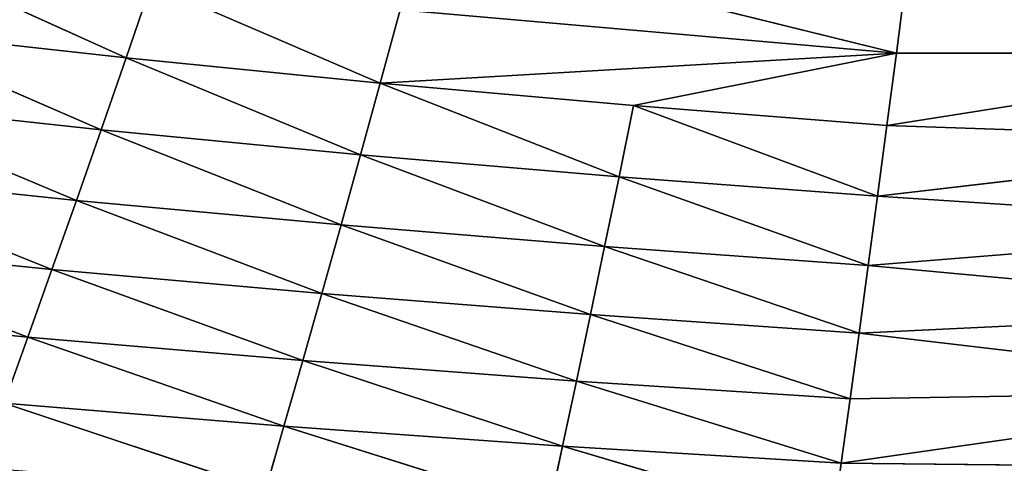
# Model space of a CAD drawing. Extents: x 0 to 605, y 0 to 400.
# Tile 254 of 256: x 254 to 290, y 38 to 54. Entities that reach past the tile are written whole.
import ezdxf

# ---------------------------------------------------------------- set-up
doc = ezdxf.new("R2010")
doc.units = 0
doc.header["$LTSCALE"] = 25.4
doc.layers.get('0').update_dxf_attribs({"linetype": 'CONTINUOUS'})

# ---------------------------------------------------------------- blocks, each defined once
blk = doc.blocks.new('ATLANTA610_-_S_STL')
at = {"color": 0}
for p, q in [((274.069, 61.715, 361.399), (283.914, 64.51, 364.314)), ((274.069, 61.715, 361.399), (283.914, 64.51, 364.314)), ((284.234, 62.2, 362.027), (283.914, 64.51, 364.314)), ((284.234, 62.2, 362.027), (283.914, 64.51, 364.314)), ((263.903, 61.227, 360.672), (273.572, 64.021, 363.711)), ((263.903, 61.227, 360.672), (273.572, 64.021, 363.711)), ((274.069, 61.715, 361.399), (273.572, 64.021, 363.711)), ((274.069, 61.715, 361.399), (273.572, 64.021, 363.711)), ((253.696, 60.738, 359.827), (263.228, 63.529, 363.005)), ((253.696, 60.738, 359.827), (263.228, 63.529, 363.005)), ((263.903, 61.227, 360.672), (263.228, 63.529, 363.005)), ((263.903, 61.227, 360.672), (263.228, 63.529, 363.005)), ((274.069, 61.715, 361.399), (284.234, 62.2, 362.027)), ((274.069, 61.715, 361.399), (284.234, 62.2, 362.027)), ((274.573, 59.503, 359.027), (284.234, 62.2, 362.027)), ((274.573, 59.503, 359.027), (284.234, 62.2, 362.027)), ((284.234, 62.2, 362.027), (302.698, 62.32, 362.22)), ((284.234, 62.2, 362.027), (302.698, 62.32, 362.22)), ((284.558, 59.982, 359.679), (284.234, 62.2, 362.027)), ((284.234, 62.2, 362.027), (302.698, 59.637, 359.367)), ((284.234, 62.2, 362.027), (302.698, 59.637, 359.367)), ((284.558, 59.982, 359.679), (284.234, 62.2, 362.027)), ((263.903, 61.227, 360.672), (274.069, 61.715, 361.399)), ((263.903, 61.227, 360.672), (274.069, 61.715, 361.399)), ((264.589, 59.022, 358.279), (274.069, 61.715, 361.399)), ((264.589, 59.022, 358.279), (274.069, 61.715, 361.399)), ((274.573, 59.503, 359.027), (274.069, 61.715, 361.399)), ((274.573, 59.503, 359.027), (274.069, 61.715, 361.399)), ((253.696, 60.738, 359.827), (263.903, 61.227, 360.672)), ((253.696, 60.738, 359.827), (263.903, 61.227, 360.672)), ((254.564, 58.542, 357.417), (263.903, 61.227, 360.672)), ((254.564, 58.542, 357.417), (263.903, 61.227, 360.672)), ((264.589, 59.022, 358.279), (263.903, 61.227, 360.672)), ((264.589, 59.022, 358.279), (263.903, 61.227, 360.672)), ((254.564, 58.542, 357.417), (253.696, 60.738, 359.827)), ((254.564, 58.542, 357.417), (253.696, 60.738, 359.827)), ((274.573, 59.503, 359.027), (284.558, 59.982, 359.679)), ((274.573, 59.503, 359.027), (284.558, 59.982, 359.679)), ((275.085, 57.385, 356.598), (284.558, 59.982, 359.679)), ((275.085, 57.385, 356.598), (284.558, 59.982, 359.679)), ((284.887, 57.855, 357.272), (284.558, 59.982, 359.679)), ((284.558, 59.982, 359.679), (302.698, 59.637, 359.367)), ((284.558, 59.982, 359.679), (302.698, 59.637, 359.367)), ((284.887, 57.855, 357.272), (284.558, 59.982, 359.679)), ((284.887, 57.855, 357.272), (302.698, 59.637, 359.367)), ((284.887, 57.855, 357.272), (302.698, 59.637, 359.367)), ((264.589, 59.022, 358.279), (274.573, 59.503, 359.027)), ((264.589, 59.022, 358.279), (274.573, 59.503, 359.027)), ((265.283, 56.914, 355.83), (274.573, 59.503, 359.027)), ((265.283, 56.914, 355.83), (274.573, 59.503, 359.027)), ((275.085, 57.385, 356.598), (274.573, 59.503, 359.027)), ((275.085, 57.385, 356.598), (274.573, 59.503, 359.027)), ((254.564, 58.542, 357.417), (264.589, 59.022, 358.279)), ((254.564, 58.542, 357.417), (264.589, 59.022, 358.279)), ((255.444, 56.444, 354.951), (264.589, 59.022, 358.279)), ((255.444, 56.444, 354.951), (264.589, 59.022, 358.279)), ((265.283, 56.914, 355.83), (264.589, 59.022, 358.279)), ((265.283, 56.914, 355.83), (264.589, 59.022, 358.279)), ((244.478, 58.063, 356.421), (254.564, 58.542, 357.417)), ((244.478, 58.063, 356.421), (254.564, 58.542, 357.417)), ((245.545, 55.976, 353.942), (254.564, 58.542, 357.417)), ((245.545, 55.976, 353.942), (254.564, 58.542, 357.417)), ((255.444, 56.444, 354.951), (254.564, 58.542, 357.417)), ((255.444, 56.444, 354.951), (254.564, 58.542, 357.417)), ((275.085, 57.385, 356.598), (284.887, 57.855, 357.272)), ((275.085, 57.385, 356.598), (284.887, 57.855, 357.272)), ((275.603, 55.361, 354.11), (284.887, 57.855, 357.272)), ((275.603, 55.361, 354.11), (284.887, 57.855, 357.272)), ((285.22, 55.82, 354.805), (284.887, 57.855, 357.272)), ((284.887, 57.855, 357.272), (302.698, 57.086, 356.425)), ((284.887, 57.855, 357.272), (302.698, 57.086, 356.425)), ((285.22, 55.82, 354.805), (284.887, 57.855, 357.272)), ((265.283, 56.914, 355.83), (275.085, 57.385, 356.598)), ((265.283, 56.914, 355.83), (275.085, 57.385, 356.598)), ((265.987, 54.902, 353.324), (275.085, 57.385, 356.598)), ((265.987, 54.902, 353.324), (275.085, 57.385, 356.598)), ((275.603, 55.361, 354.11), (275.085, 57.385, 356.598)), ((275.603, 55.361, 354.11), (275.085, 57.385, 356.598)), ((255.444, 56.444, 354.951), (265.283, 56.914, 355.83)), ((255.444, 56.444, 354.951), (265.283, 56.914, 355.83)), ((256.334, 54.444, 352.43), (265.283, 56.914, 355.83)), ((256.334, 54.444, 352.43), (265.283, 56.914, 355.83)), ((265.987, 54.902, 353.324), (265.283, 56.914, 355.83)), ((265.987, 54.902, 353.324), (265.283, 56.914, 355.83)), ((285.22, 55.82, 354.805), (302.698, 57.086, 356.425)), ((285.22, 55.82, 354.805), (302.698, 57.086, 356.425)), ((245.545, 55.976, 353.942), (255.444, 56.444, 354.951)), ((245.545, 55.976, 353.942), (255.444, 56.444, 354.951)), ((246.624, 53.989, 351.409), (255.444, 56.444, 354.951)), ((246.624, 53.989, 351.409), (255.444, 56.444, 354.951)), ((256.334, 54.444, 352.43), (255.444, 56.444, 354.951)), ((256.334, 54.444, 352.43), (255.444, 56.444, 354.951)), ((275.603, 55.361, 354.11), (285.22, 55.82, 354.805)), ((275.603, 55.361, 354.11), (285.22, 55.82, 354.805)), ((276.126, 53.428, 351.567), (285.22, 55.82, 354.805)), ((276.126, 53.428, 351.567), (285.22, 55.82, 354.805)), ((285.557, 53.874, 352.281), (285.22, 55.82, 354.805)), ((285.22, 55.82, 354.805), (302.698, 54.665, 353.391)), ((285.22, 55.82, 354.805), (302.698, 54.665, 353.391)), ((285.557, 53.874, 352.281), (285.22, 55.82, 354.805)), ((265.987, 54.902, 353.324), (275.603, 55.361, 354.11)), ((265.987, 54.902, 353.324), (275.603, 55.361, 354.11)), ((266.698, 52.983, 350.764), (275.603, 55.361, 354.11)), ((266.698, 52.983, 350.764), (275.603, 55.361, 354.11)), ((276.126, 53.428, 351.567), (275.603, 55.361, 354.11)), ((276.126, 53.428, 351.567), (275.603, 55.361, 354.11)), ((256.334, 54.444, 352.43), (265.987, 54.902, 353.324)), ((256.334, 54.444, 352.43), (265.987, 54.902, 353.324)), ((257.235, 52.539, 349.856), (265.987, 54.902, 353.324)), ((257.235, 52.539, 349.856), (265.987, 54.902, 353.324)), ((266.698, 52.983, 350.764), (265.987, 54.902, 353.324)), ((266.698, 52.983, 350.764), (265.987, 54.902, 353.324)), ((285.557, 53.874, 352.281), (302.698, 54.665, 353.391)), ((285.557, 53.874, 352.281), (302.698, 54.665, 353.391)), ((246.624, 53.989, 351.409), (256.334, 54.444, 352.43)), ((246.624, 53.989, 351.409), (256.334, 54.444, 352.43)), ((247.716, 52.1, 348.825), (256.334, 54.444, 352.43)), ((247.716, 52.1, 348.825), (256.334, 54.444, 352.43)), ((257.235, 52.539, 349.856), (256.334, 54.444, 352.43)), ((257.235, 52.539, 349.856), (256.334, 54.444, 352.43)), ((276.126, 53.428, 351.567), (285.557, 53.874, 352.281)), ((276.126, 53.428, 351.567), (285.557, 53.874, 352.281)), ((276.656, 51.586, 348.967), (285.557, 53.874, 352.281)), ((276.656, 51.586, 348.967), (285.557, 53.874, 352.281)), ((285.898, 52.018, 349.7), (285.557, 53.874, 352.281)), ((285.557, 53.874, 352.281), (302.698, 52.371, 350.264)), ((285.557, 53.874, 352.281), (302.698, 52.371, 350.264)), ((285.898, 52.018, 349.7), (285.557, 53.874, 352.281)), ((266.698, 52.983, 350.764), (276.126, 53.428, 351.567)), ((266.698, 52.983, 350.764), (276.126, 53.428, 351.567)), ((267.417, 51.156, 348.149), (276.126, 53.428, 351.567)), ((267.417, 51.156, 348.149), (276.126, 53.428, 351.567)), ((276.656, 51.586, 348.967), (276.126, 53.428, 351.567)), ((276.656, 51.586, 348.967), (276.126, 53.428, 351.567)), ((257.235, 52.539, 349.856), (266.698, 52.983, 350.764)), ((257.235, 52.539, 349.856), (266.698, 52.983, 350.764)), ((258.144, 50.729, 347.229), (266.698, 52.983, 350.764)), ((258.144, 50.729, 347.229), (266.698, 52.983, 350.764)), ((267.417, 51.156, 348.149), (266.698, 52.983, 350.764)), ((267.417, 51.156, 348.149), (266.698, 52.983, 350.764)), ((247.716, 52.1, 348.825), (257.235, 52.539, 349.856)), ((247.716, 52.1, 348.825), (257.235, 52.539, 349.856)), ((248.818, 50.306, 346.19), (257.235, 52.539, 349.856)), ((248.818, 50.306, 346.19), (257.235, 52.539, 349.856)), ((258.144, 50.729, 347.229), (257.235, 52.539, 349.856)), ((258.144, 50.729, 347.229), (257.235, 52.539, 349.856)), ((285.898, 52.018, 349.7), (302.698, 52.371, 350.264)), ((285.898, 52.018, 349.7), (302.698, 52.371, 350.264)), ((276.656, 51.586, 348.967), (285.898, 52.018, 349.7)), ((276.656, 51.586, 348.967), (285.898, 52.018, 349.7)), ((302.698, 50.202, 347.043), (285.898, 52.018, 349.7)), ((286.242, 50.249, 347.062), (285.898, 52.018, 349.7)), ((302.698, 50.202, 347.043), (285.898, 52.018, 349.7)), ((286.242, 50.249, 347.062), (285.898, 52.018, 349.7)), ((267.417, 51.156, 348.149), (276.656, 51.586, 348.967)), ((267.417, 51.156, 348.149), (276.656, 51.586, 348.967)), ((286.242, 50.249, 347.062), (276.656, 51.586, 348.967)), ((286.242, 50.249, 347.062), (276.656, 51.586, 348.967)), ((258.144, 50.729, 347.229), (267.417, 51.156, 348.149)), ((258.144, 50.729, 347.229), (267.417, 51.156, 348.149)), ((259.063, 49.011, 344.552), (267.417, 51.156, 348.149)), ((259.063, 49.011, 344.552), (267.417, 51.156, 348.149)), ((268.143, 49.421, 345.482), (267.417, 51.156, 348.149)), ((268.143, 49.421, 345.482), (267.417, 51.156, 348.149)), ((248.818, 50.306, 346.19), (258.144, 50.729, 347.229)), ((248.818, 50.306, 346.19), (258.144, 50.729, 347.229)), ((249.931, 48.605, 343.506), (258.144, 50.729, 347.229)), ((249.931, 48.605, 343.506), (258.144, 50.729, 347.229)), ((259.063, 49.011, 344.552), (258.144, 50.729, 347.229)), ((259.063, 49.011, 344.552), (258.144, 50.729, 347.229)), ((268.143, 49.421, 345.482), (286.242, 50.249, 347.062)), ((268.143, 49.421, 345.482), (286.242, 50.249, 347.062)), ((268.875, 47.775, 342.763), (286.242, 50.249, 347.062)), ((268.875, 47.775, 342.763), (286.242, 50.249, 347.062)), ((286.589, 48.569, 344.369), (286.242, 50.249, 347.062)), ((286.242, 50.249, 347.062), (302.698, 50.202, 347.043)), ((286.242, 50.249, 347.062), (302.698, 50.202, 347.043)), ((286.589, 48.569, 344.369), (286.242, 50.249, 347.062))]:
    blk.add_line(p, q, dxfattribs=at)
mesh = blk.add_polyface(dxfattribs=at)
corners = [(283.914, 64.51, 364.314), (274.069, 61.715, 361.399), (273.572, 64.021, 363.711)]
mesh.append_faces([[corners[k] for k in face] for face in [(0, 1, 2)]], dxfattribs={"color": 0})
mesh = blk.add_polyface(dxfattribs=at)
corners = [(284.234, 62.2, 362.027), (274.069, 61.715, 361.399), (283.914, 64.51, 364.314)]
mesh.append_faces([[corners[k] for k in face] for face in [(0, 1, 2)]], dxfattribs={"color": 0})
mesh = blk.add_polyface(dxfattribs=at)
corners = [(302.698, 62.32, 362.22), (284.234, 62.2, 362.027), (283.914, 64.51, 364.314)]
mesh.append_faces([[corners[k] for k in face] for face in [(0, 1, 2)]], dxfattribs={"color": 0})
mesh = blk.add_polyface(dxfattribs=at)
corners = [(273.572, 64.021, 363.711), (263.903, 61.227, 360.672), (263.228, 63.529, 363.005)]
mesh.append_faces([[corners[k] for k in face] for face in [(0, 1, 2)]], dxfattribs={"color": 0})
mesh = blk.add_polyface(dxfattribs=at)
corners = [(273.572, 64.021, 363.711), (274.069, 61.715, 361.399), (263.903, 61.227, 360.672)]
mesh.append_faces([[corners[k] for k in face] for face in [(0, 1, 2)]], dxfattribs={"color": 0})
mesh = blk.add_polyface(dxfattribs=at)
corners = [(263.228, 63.529, 363.005), (253.696, 60.738, 359.827), (252.84, 63.035, 362.18)]
mesh.append_faces([[corners[k] for k in face] for face in [(0, 1, 2)]], dxfattribs={"color": 0})
mesh = blk.add_polyface(dxfattribs=at)
corners = [(263.228, 63.529, 363.005), (263.903, 61.227, 360.672), (253.696, 60.738, 359.827)]
mesh.append_faces([[corners[k] for k in face] for face in [(0, 1, 2)]], dxfattribs={"color": 0})
mesh = blk.add_polyface(dxfattribs=at)
corners = [(284.234, 62.2, 362.027), (274.573, 59.503, 359.027), (274.069, 61.715, 361.399)]
mesh.append_faces([[corners[k] for k in face] for face in [(0, 1, 2)]], dxfattribs={"color": 0})
mesh = blk.add_polyface(dxfattribs=at)
corners = [(284.234, 62.2, 362.027), (284.558, 59.982, 359.679), (274.573, 59.503, 359.027)]
mesh.append_faces([[corners[k] for k in face] for face in [(0, 1, 2)]], dxfattribs={"color": 0})
mesh = blk.add_polyface(dxfattribs=at)
corners = [(302.698, 62.32, 362.22), (302.698, 59.637, 359.367), (284.234, 62.2, 362.027)]
mesh.append_faces([[corners[k] for k in face] for face in [(0, 1, 2)]], dxfattribs={"color": 0})
mesh = blk.add_polyface(dxfattribs=at)
corners = [(284.234, 62.2, 362.027), (302.698, 59.637, 359.367), (284.558, 59.982, 359.679)]
mesh.append_faces([[corners[k] for k in face] for face in [(0, 1, 2)]], dxfattribs={"color": 0})
mesh = blk.add_polyface(dxfattribs=at)
corners = [(274.069, 61.715, 361.399), (264.589, 59.022, 358.279), (263.903, 61.227, 360.672)]
mesh.append_faces([[corners[k] for k in face] for face in [(0, 1, 2)]], dxfattribs={"color": 0})
mesh = blk.add_polyface(dxfattribs=at)
corners = [(274.069, 61.715, 361.399), (274.573, 59.503, 359.027), (264.589, 59.022, 358.279)]
mesh.append_faces([[corners[k] for k in face] for face in [(0, 1, 2)]], dxfattribs={"color": 0})
mesh = blk.add_polyface(dxfattribs=at)
corners = [(263.903, 61.227, 360.672), (254.564, 58.542, 357.417), (253.696, 60.738, 359.827)]
mesh.append_faces([[corners[k] for k in face] for face in [(0, 1, 2)]], dxfattribs={"color": 0})
mesh = blk.add_polyface(dxfattribs=at)
corners = [(263.903, 61.227, 360.672), (264.589, 59.022, 358.279), (254.564, 58.542, 357.417)]
mesh.append_faces([[corners[k] for k in face] for face in [(0, 1, 2)]], dxfattribs={"color": 0})
mesh = blk.add_polyface(dxfattribs=at)
corners = [(253.696, 60.738, 359.827), (254.564, 58.542, 357.417), (244.478, 58.063, 356.421)]
mesh.append_faces([[corners[k] for k in face] for face in [(0, 1, 2)]], dxfattribs={"color": 0})
mesh = blk.add_polyface(dxfattribs=at)
corners = [(284.558, 59.982, 359.679), (275.085, 57.385, 356.598), (274.573, 59.503, 359.027)]
mesh.append_faces([[corners[k] for k in face] for face in [(0, 1, 2)]], dxfattribs={"color": 0})
mesh = blk.add_polyface(dxfattribs=at)
corners = [(284.558, 59.982, 359.679), (284.887, 57.855, 357.272), (275.085, 57.385, 356.598)]
mesh.append_faces([[corners[k] for k in face] for face in [(0, 1, 2)]], dxfattribs={"color": 0})
mesh = blk.add_polyface(dxfattribs=at)
corners = [(284.558, 59.982, 359.679), (302.698, 59.637, 359.367), (284.887, 57.855, 357.272)]
mesh.append_faces([[corners[k] for k in face] for face in [(0, 1, 2)]], dxfattribs={"color": 0})
mesh = blk.add_polyface(dxfattribs=at)
corners = [(302.698, 59.637, 359.367), (302.698, 57.086, 356.425), (284.887, 57.855, 357.272)]
mesh.append_faces([[corners[k] for k in face] for face in [(0, 1, 2)]], dxfattribs={"color": 0})
mesh = blk.add_polyface(dxfattribs=at)
corners = [(274.573, 59.503, 359.027), (265.283, 56.914, 355.83), (264.589, 59.022, 358.279)]
mesh.append_faces([[corners[k] for k in face] for face in [(0, 1, 2)]], dxfattribs={"color": 0})
mesh = blk.add_polyface(dxfattribs=at)
corners = [(274.573, 59.503, 359.027), (275.085, 57.385, 356.598), (265.283, 56.914, 355.83)]
mesh.append_faces([[corners[k] for k in face] for face in [(0, 1, 2)]], dxfattribs={"color": 0})
mesh = blk.add_polyface(dxfattribs=at)
corners = [(264.589, 59.022, 358.279), (255.444, 56.444, 354.951), (254.564, 58.542, 357.417)]
mesh.append_faces([[corners[k] for k in face] for face in [(0, 1, 2)]], dxfattribs={"color": 0})
mesh = blk.add_polyface(dxfattribs=at)
corners = [(264.589, 59.022, 358.279), (265.283, 56.914, 355.83), (255.444, 56.444, 354.951)]
mesh.append_faces([[corners[k] for k in face] for face in [(0, 1, 2)]], dxfattribs={"color": 0})
mesh = blk.add_polyface(dxfattribs=at)
corners = [(254.564, 58.542, 357.417), (245.545, 55.976, 353.942), (244.478, 58.063, 356.421)]
mesh.append_faces([[corners[k] for k in face] for face in [(0, 1, 2)]], dxfattribs={"color": 0})
mesh = blk.add_polyface(dxfattribs=at)
corners = [(254.564, 58.542, 357.417), (255.444, 56.444, 354.951), (245.545, 55.976, 353.942)]
mesh.append_faces([[corners[k] for k in face] for face in [(0, 1, 2)]], dxfattribs={"color": 0})
mesh = blk.add_polyface(dxfattribs=at)
corners = [(284.887, 57.855, 357.272), (275.603, 55.361, 354.11), (275.085, 57.385, 356.598)]
mesh.append_faces([[corners[k] for k in face] for face in [(0, 1, 2)]], dxfattribs={"color": 0})
mesh = blk.add_polyface(dxfattribs=at)
corners = [(284.887, 57.855, 357.272), (285.22, 55.82, 354.805), (275.603, 55.361, 354.11)]
mesh.append_faces([[corners[k] for k in face] for face in [(0, 1, 2)]], dxfattribs={"color": 0})
mesh = blk.add_polyface(dxfattribs=at)
corners = [(284.887, 57.855, 357.272), (302.698, 57.086, 356.425), (285.22, 55.82, 354.805)]
mesh.append_faces([[corners[k] for k in face] for face in [(0, 1, 2)]], dxfattribs={"color": 0})
mesh = blk.add_polyface(dxfattribs=at)
corners = [(275.085, 57.385, 356.598), (265.987, 54.902, 353.324), (265.283, 56.914, 355.83)]
mesh.append_faces([[corners[k] for k in face] for face in [(0, 1, 2)]], dxfattribs={"color": 0})
mesh = blk.add_polyface(dxfattribs=at)
corners = [(275.085, 57.385, 356.598), (275.603, 55.361, 354.11), (265.987, 54.902, 353.324)]
mesh.append_faces([[corners[k] for k in face] for face in [(0, 1, 2)]], dxfattribs={"color": 0})
mesh = blk.add_polyface(dxfattribs=at)
corners = [(265.283, 56.914, 355.83), (256.334, 54.444, 352.43), (255.444, 56.444, 354.951)]
mesh.append_faces([[corners[k] for k in face] for face in [(0, 1, 2)]], dxfattribs={"color": 0})
mesh = blk.add_polyface(dxfattribs=at)
corners = [(265.283, 56.914, 355.83), (265.987, 54.902, 353.324), (256.334, 54.444, 352.43)]
mesh.append_faces([[corners[k] for k in face] for face in [(0, 1, 2)]], dxfattribs={"color": 0})
mesh = blk.add_polyface(dxfattribs=at)
corners = [(302.698, 57.086, 356.425), (302.698, 54.665, 353.391), (285.22, 55.82, 354.805)]
mesh.append_faces([[corners[k] for k in face] for face in [(0, 1, 2)]], dxfattribs={"color": 0})
mesh = blk.add_polyface(dxfattribs=at)
corners = [(255.444, 56.444, 354.951), (246.624, 53.989, 351.409), (245.545, 55.976, 353.942)]
mesh.append_faces([[corners[k] for k in face] for face in [(0, 1, 2)]], dxfattribs={"color": 0})
mesh = blk.add_polyface(dxfattribs=at)
corners = [(255.444, 56.444, 354.951), (256.334, 54.444, 352.43), (246.624, 53.989, 351.409)]
mesh.append_faces([[corners[k] for k in face] for face in [(0, 1, 2)]], dxfattribs={"color": 0})
mesh = blk.add_polyface(dxfattribs=at)
corners = [(285.22, 55.82, 354.805), (276.126, 53.428, 351.567), (275.603, 55.361, 354.11)]
mesh.append_faces([[corners[k] for k in face] for face in [(0, 1, 2)]], dxfattribs={"color": 0})
mesh = blk.add_polyface(dxfattribs=at)
corners = [(285.22, 55.82, 354.805), (285.557, 53.874, 352.281), (276.126, 53.428, 351.567)]
mesh.append_faces([[corners[k] for k in face] for face in [(0, 1, 2)]], dxfattribs={"color": 0})
mesh = blk.add_polyface(dxfattribs=at)
corners = [(285.22, 55.82, 354.805), (302.698, 54.665, 353.391), (285.557, 53.874, 352.281)]
mesh.append_faces([[corners[k] for k in face] for face in [(0, 1, 2)]], dxfattribs={"color": 0})
mesh = blk.add_polyface(dxfattribs=at)
corners = [(275.603, 55.361, 354.11), (266.698, 52.983, 350.764), (265.987, 54.902, 353.324)]
mesh.append_faces([[corners[k] for k in face] for face in [(0, 1, 2)]], dxfattribs={"color": 0})
mesh = blk.add_polyface(dxfattribs=at)
corners = [(275.603, 55.361, 354.11), (276.126, 53.428, 351.567), (266.698, 52.983, 350.764)]
mesh.append_faces([[corners[k] for k in face] for face in [(0, 1, 2)]], dxfattribs={"color": 0})
mesh = blk.add_polyface(dxfattribs=at)
corners = [(265.987, 54.902, 353.324), (257.235, 52.539, 349.856), (256.334, 54.444, 352.43)]
mesh.append_faces([[corners[k] for k in face] for face in [(0, 1, 2)]], dxfattribs={"color": 0})
mesh = blk.add_polyface(dxfattribs=at)
corners = [(265.987, 54.902, 353.324), (266.698, 52.983, 350.764), (257.235, 52.539, 349.856)]
mesh.append_faces([[corners[k] for k in face] for face in [(0, 1, 2)]], dxfattribs={"color": 0})
mesh = blk.add_polyface(dxfattribs=at)
corners = [(302.698, 54.665, 353.391), (302.698, 52.371, 350.264), (285.557, 53.874, 352.281)]
mesh.append_faces([[corners[k] for k in face] for face in [(0, 1, 2)]], dxfattribs={"color": 0})
mesh = blk.add_polyface(dxfattribs=at)
corners = [(256.334, 54.444, 352.43), (247.716, 52.1, 348.825), (246.624, 53.989, 351.409)]
mesh.append_faces([[corners[k] for k in face] for face in [(0, 1, 2)]], dxfattribs={"color": 0})
mesh = blk.add_polyface(dxfattribs=at)
corners = [(256.334, 54.444, 352.43), (257.235, 52.539, 349.856), (247.716, 52.1, 348.825)]
mesh.append_faces([[corners[k] for k in face] for face in [(0, 1, 2)]], dxfattribs={"color": 0})
mesh = blk.add_polyface(dxfattribs=at)
corners = [(285.557, 53.874, 352.281), (276.656, 51.586, 348.967), (276.126, 53.428, 351.567)]
mesh.append_faces([[corners[k] for k in face] for face in [(0, 1, 2)]], dxfattribs={"color": 0})
mesh = blk.add_polyface(dxfattribs=at)
corners = [(285.557, 53.874, 352.281), (285.898, 52.018, 349.7), (276.656, 51.586, 348.967)]
mesh.append_faces([[corners[k] for k in face] for face in [(0, 1, 2)]], dxfattribs={"color": 0})
mesh = blk.add_polyface(dxfattribs=at)
corners = [(285.557, 53.874, 352.281), (302.698, 52.371, 350.264), (285.898, 52.018, 349.7)]
mesh.append_faces([[corners[k] for k in face] for face in [(0, 1, 2)]], dxfattribs={"color": 0})
mesh = blk.add_polyface(dxfattribs=at)
corners = [(276.126, 53.428, 351.567), (267.417, 51.156, 348.149), (266.698, 52.983, 350.764)]
mesh.append_faces([[corners[k] for k in face] for face in [(0, 1, 2)]], dxfattribs={"color": 0})
mesh = blk.add_polyface(dxfattribs=at)
corners = [(276.126, 53.428, 351.567), (276.656, 51.586, 348.967), (267.417, 51.156, 348.149)]
mesh.append_faces([[corners[k] for k in face] for face in [(0, 1, 2)]], dxfattribs={"color": 0})
mesh = blk.add_polyface(dxfattribs=at)
corners = [(266.698, 52.983, 350.764), (258.144, 50.729, 347.229), (257.235, 52.539, 349.856)]
mesh.append_faces([[corners[k] for k in face] for face in [(0, 1, 2)]], dxfattribs={"color": 0})
mesh = blk.add_polyface(dxfattribs=at)
corners = [(266.698, 52.983, 350.764), (267.417, 51.156, 348.149), (258.144, 50.729, 347.229)]
mesh.append_faces([[corners[k] for k in face] for face in [(0, 1, 2)]], dxfattribs={"color": 0})
mesh = blk.add_polyface(dxfattribs=at)
corners = [(257.235, 52.539, 349.856), (248.818, 50.306, 346.19), (247.716, 52.1, 348.825)]
mesh.append_faces([[corners[k] for k in face] for face in [(0, 1, 2)]], dxfattribs={"color": 0})
mesh = blk.add_polyface(dxfattribs=at)
corners = [(257.235, 52.539, 349.856), (258.144, 50.729, 347.229), (248.818, 50.306, 346.19)]
mesh.append_faces([[corners[k] for k in face] for face in [(0, 1, 2)]], dxfattribs={"color": 0})
mesh = blk.add_polyface(dxfattribs=at)
corners = [(302.698, 52.371, 350.264), (302.698, 50.202, 347.043), (285.898, 52.018, 349.7)]
mesh.append_faces([[corners[k] for k in face] for face in [(0, 1, 2)]], dxfattribs={"color": 0})
mesh = blk.add_polyface(dxfattribs=at)
corners = [(285.898, 52.018, 349.7), (286.242, 50.249, 347.062), (276.656, 51.586, 348.967)]
mesh.append_faces([[corners[k] for k in face] for face in [(0, 1, 2)]], dxfattribs={"color": 0})
mesh = blk.add_polyface(dxfattribs=at)
corners = [(285.898, 52.018, 349.7), (302.698, 50.202, 347.043), (286.242, 50.249, 347.062)]
mesh.append_faces([[corners[k] for k in face] for face in [(0, 1, 2)]], dxfattribs={"color": 0})
mesh = blk.add_polyface(dxfattribs=at)
corners = [(267.417, 51.156, 348.149), (286.242, 50.249, 347.062), (268.143, 49.421, 345.482), (276.656, 51.586, 348.967)]
mesh.append_faces([[corners[k] for k in face] for face in [(0, 1, 2), (1, 0, 3)]], dxfattribs={"vtx0": -1, "color": 0})
mesh = blk.add_polyface(dxfattribs=at)
corners = [(267.417, 51.156, 348.149), (259.063, 49.011, 344.552), (258.144, 50.729, 347.229)]
mesh.append_faces([[corners[k] for k in face] for face in [(0, 1, 2)]], dxfattribs={"color": 0})
mesh = blk.add_polyface(dxfattribs=at)
corners = [(267.417, 51.156, 348.149), (268.143, 49.421, 345.482), (259.063, 49.011, 344.552)]
mesh.append_faces([[corners[k] for k in face] for face in [(0, 1, 2)]], dxfattribs={"color": 0})
mesh = blk.add_polyface(dxfattribs=at)
corners = [(258.144, 50.729, 347.229), (249.931, 48.605, 343.506), (248.818, 50.306, 346.19)]
mesh.append_faces([[corners[k] for k in face] for face in [(0, 1, 2)]], dxfattribs={"color": 0})
mesh = blk.add_polyface(dxfattribs=at)
corners = [(258.144, 50.729, 347.229), (259.063, 49.011, 344.552), (249.931, 48.605, 343.506)]
mesh.append_faces([[corners[k] for k in face] for face in [(0, 1, 2)]], dxfattribs={"color": 0})
mesh = blk.add_polyface(dxfattribs=at)
corners = [(286.242, 50.249, 347.062), (268.875, 47.775, 342.763), (268.143, 49.421, 345.482)]
mesh.append_faces([[corners[k] for k in face] for face in [(0, 1, 2)]], dxfattribs={"color": 0})
mesh = blk.add_polyface(dxfattribs=at)
corners = [(286.242, 50.249, 347.062), (286.589, 48.569, 344.369), (268.875, 47.775, 342.763)]
mesh.append_faces([[corners[k] for k in face] for face in [(0, 1, 2)]], dxfattribs={"color": 0})
mesh = blk.add_polyface(dxfattribs=at)
corners = [(286.242, 50.249, 347.062), (302.698, 50.202, 347.043), (286.589, 48.569, 344.369)]
mesh.append_faces([[corners[k] for k in face] for face in [(0, 1, 2)]], dxfattribs={"color": 0})
mesh = blk.add_polyface(dxfattribs=at)
corners = [(302.698, 50.202, 347.043), (302.698, 48.155, 343.723), (286.589, 48.569, 344.369)]
mesh.append_faces([[corners[k] for k in face] for face in [(0, 1, 2)]], dxfattribs={"color": 0})

msp = doc.modelspace()

# ---------------------------------------------------------------- block references
at = {"color": 254, "extrusion": (0, -1, 5.55112e-17)}
msp.add_blockref('ATLANTA610_-_S_STL', (-0.269, -0.066, -399.883), dxfattribs=at)

doc.saveas('drawing.dxf')
